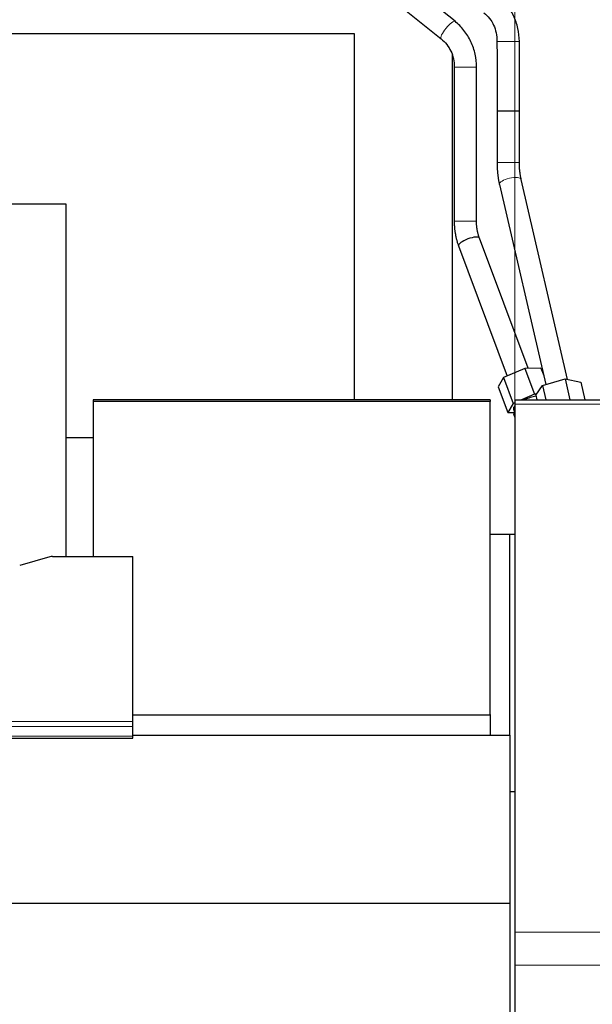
# Model space of a CAD drawing. Header units: inches. Extents: x 0 to 23760, y -13 to 16800.
# Tile 202 of 217: x 19815 to 20122, y 13640 to 14167. Entities that reach past the tile are written whole.
import ezdxf

# ---------------------------------------------------------------- set-up
doc = ezdxf.new("R2010")
doc.units = ezdxf.units.IN
doc.layers.add('254', color=7, linetype='Continuous', true_color=0xffffff)
doc.styles.add('latin_extended', font='simplex.shx')
doc.dimstyles.get("Standard").update_dxf_attribs({"dimtxt": 0.18, "dimasz": 0.18, "dimexe": 0.18, "dimexo": 0.0625, "dimgap": 0.09, "dimtad": 0, "dimtih": 1, "dimtoh": 1, "dimdec": 4, "dimzin": 0, "dimdsep": 46, "dimtxsty": 'Standard', "dimcen": 0.09, "dimadec": 0, "dimazin": 0, "dimtfac": 1, "dimtdec": 4, "dimtofl": 0, "dimtmove": 0, "dimatfit": 3, "dimfxl": 1, "dimtolj": 1, "dimtzin": 0, "dimarcsym": 0})

# ---------------------------------------------------------------- blocks, each defined once
blk = doc.blocks.new('_U7')
at = {"layer": '254', "color": 3, "linetype": 'Continuous', "lineweight": 13, "transparency": 16777216}
for p, q in [((20080.64, 12026.38), (20080.64, 15328.59)), ((20637.53, 14928.59), (20637.53, 15328.59)), ((20220.64, 15288.59), (20497.53, 15288.59))]:
    blk.add_line(p, q, dxfattribs=at)
at = {"layer": '254', "color": 3, "transparency": 16777216}
for points in [[(20220.64, 15311.92), (20220.64, 15265.25), (20080.64, 15288.59)], [(20497.53, 15265.25), (20497.53, 15311.92), (20637.53, 15288.59)]]:
    blk.add_solid(points, dxfattribs=at)
at = {"layer": 'Defpoints', "color": 0, "transparency": 16777216}
for p in [(20637.53, 15288.59), (20637.53, 14888.59), (20080.64, 11986.38)]:
    blk.add_point(p, dxfattribs=at)
at = {"layer": '254', "color": 2, "lineweight": 13, "transparency": 16777216, "insert": (20179.08, 15498.59), "char_height": 140, "attachment_point": 1, "style": 'latin_extended'}
blk.add_mtext('\\A1;557', dxfattribs=at)

msp = doc.modelspace()

# ---------------------------------------------------------------- linework, layer by layer
at = {"layer": '254', "color": 2, "linetype": 'Continuous', "lineweight": 25}
for p, q in [((20048.512, 14166.545), (19928.638, 14262.834)), ((19915.544, 14257.96), (20040.997, 14157.189)), ((19756.717, 14160.003), (19994.478, 14160.003)), ((19994.478, 14160.003), (19994.478, 13963.607)), ((20046.974, 14148.494), (20046.974, 13963.606)), ((20048.099, 14142.012), (20048.035, 14059.391)), ((20060.035, 14059.382), (20060.099, 14142.002)), ((20072.337, 14078.981), (20097.184, 13971.856)), ((20108.881, 13974.536), (20084.026, 14081.692)), ((19839.978, 14068.432), (19762.035, 14068.432)), ((19839.978, 13879.631), (19839.978, 14068.432)), ((20050.383, 14046.096), (20076.416, 13976.37)), ((20087.672, 13980.529), (20061.625, 14050.293)), ((20086.002, 13980.506), (20074.489, 13975.537)), ((20094.602, 13980.62), (20086.002, 13980.506)), ((20086.002, 13980.506), (20091.18, 13966.639)), ((20094.602, 13980.62), (20096.053, 13976.733)), ((20074.489, 13975.537), (20071.576, 13970.682)), ((20074.489, 13975.537), (20079.667, 13961.67)), ((20091.782, 13966.068), (20095.393, 13971.338)), ((20095.393, 13971.338), (20107.488, 13974.827)), ((20095.393, 13971.338), (20097.178, 13963.643)), ((20107.488, 13974.827), (20115.972, 13973.047)), ((20107.488, 13974.827), (20110.082, 13963.643)), ((20115.972, 13973.047), (20118.153, 13963.643)), ((20071.576, 13970.682), (20076.754, 13956.814)), ((20091.18, 13966.639), (20084.239, 13963.643)), ((20092.182, 13966.652), (20091.18, 13966.639)), ((20091.782, 13966.068), (20092.344, 13963.643)), ((19854.403, 13963.606), (19854.403, 13962.701)), ((20067.403, 13963.606), (19854.403, 13963.606)), ((20067.403, 13962.702), (19854.403, 13962.702)), ((19854.403, 13962.702), (19854.403, 13879.63)), ((20067.403, 13963.606), (20067.403, 13962.701)), ((20067.403, 13794.906), (20067.403, 13962.702)), ((20079.667, 13961.67), (20076.754, 13956.814)), ((20080.638, 13962.089), (20079.667, 13961.67)), ((20080.638, 13963.643), (20080.638, 13961.383)), ((20080.638, 13963.643), (20231.949, 13963.643)), ((20080.638, 13961.383), (20080.638, 13678.246)), ((20076.754, 13956.814), (20080.497, 13956.863)), ((20079.835, 13958.635), (20080.61, 13956.56)), ((20079.835, 13958.635), (20079.835, 13958.635)), ((20080.638, 13956.578), (20079.885, 13956.113)), ((20079.885, 13956.113), (20080.638, 13954.098)), ((19839.979, 13943.353), (19854.406, 13943.353)), ((20080.64, 13891.353), (20067.406, 13891.353)), ((20077.641, 13891.352), (20077.641, 13783.936)), ((19831.182, 13879.435), (19815.017, 13874.905)), ((19832.68, 13879.63), (19875.638, 13879.63)), ((19875.638, 13791.229), (19875.638, 13879.63)), ((19875.639, 13794.847), (20067.276, 13794.847)), ((20067.276, 13794.847), (20067.276, 13783.93)), ((20067.403, 13794.906), (20067.403, 13783.93)), ((19875.638, 13788.495), (19875.638, 13791.229)), ((19875.638, 13783.247), (19875.638, 13788.495)), ((19318.638, 13782.232), (19875.638, 13782.232)), ((19875.626, 13783.93), (20078.138, 13783.93)), ((19875.638, 13782.232), (19875.638, 13783.247)), ((20078.138, 13693.882), (20078.138, 13783.93)), ((20078.137, 13753.664), (20080.638, 13753.664)), ((18703.138, 13693.882), (20078.138, 13693.882)), ((20078.138, 13132.026), (20078.138, 13693.882)), ((20080.638, 13678.246), (20080.638, 13660.508)), ((20080.638, 13660.508), (20080.638, 13234.606))]:
    msp.add_line(p, q, dxfattribs=at)
at = {"layer": '254', "color": 110, "linetype": 'Continuous', "lineweight": 13}
for p, q in [((20080.638, 13961.383), (20244.658, 13961.383)), ((19318.638, 13791.229), (19875.638, 13791.229)), ((19318.638, 13788.495), (19875.638, 13788.495)), ((19318.638, 13783.247), (19875.638, 13783.247)), ((20080.638, 13678.246), (20441.138, 13678.246)), ((20080.638, 13660.508), (20441.138, 13660.508))]:
    msp.add_line(p, q, dxfattribs=at)
for centre, major_axis, ratio, start_param, end_param in [((20044.754, 14161.867), (-3.757, -4.678), 0.2355463, 3.1415927, 6.2722879), ((20077.016, 14155.794), (6, 0), 0.0000111, 0, 3.1415927), ((20054.099, 14142.007), (-6, 0.005), 0.0006232, 0.0000152, 3.1415932), ((20077.018, 14090.888), (6, 0), 0.0000081, 0, 3.1415927), ((20078.182, 14080.336), (5.845, 1.356), 0.3659717, 0.0000408, 3.1415352), ((20054.035, 14059.386), (-6, 0.005), 0.0006232, 0.0000339, 3.1415932)]:
    msp.add_ellipse(centre, major_axis=major_axis, ratio=ratio, start_param=start_param, end_param=end_param, dxfattribs=at)
at = {"layer": '254', "color": 2, "linetype": 'Continuous', "lineweight": 25}
for centre, major_axis, ratio, start_param, end_param in [((20077.017, 14118.353), (6, 0), 0.0000096, 0, 3.1415927), ((20056.004, 14048.195), (-5.621, -2.099), 0.2965214, 3.1415927, 6.2831853), ((20088.267, 13961.783), (-8.431, -3.148), 0.2965214, 4.1597392, 4.9026277), ((20088.267, 13961.783), (-8.431, -3.148), 0.2965214, 5.7204235, 6.2831853), ((19832.683, 13878.173), (-3, 0.002), 0.4856498, 4.7136997, 5.2369038), ((20071.582, 13792.917), (6, 0), 0.4617486, 2.3411462, 2.3712428)]:
    msp.add_ellipse(centre, major_axis=major_axis, ratio=ratio, start_param=start_param, end_param=end_param, dxfattribs=at)
for points, knots in [([(20083.016, 14155.794), (20082.99, 14158.166), (20082.46, 14162.858), (20080.139, 14169.681), (20076.421, 14175.782), (20073.206, 14179.079), (20071.43, 14180.541)], [0, 0, 0, 0, 0.2449858, 0.4988144, 0.7533411, 1, 1, 1, 1]), ([(20063.947, 14171.16), (20065.094, 14170.253), (20067.072, 14168.256), (20069.35, 14164.561), (20070.725, 14160.337), (20071.027, 14157.371), (20071.016, 14155.794)], [0, 0, 0, 0, 0.2553985, 0.4981837, 0.7420373, 1, 1, 1, 1]), ([(20060.099, 14142.002), (20060.075, 14144.348), (20059.548, 14148.99), (20057.231, 14155.738), (20053.517, 14161.785), (20050.299, 14165.073), (20048.522, 14166.536)], [0, 0, 0, 0, 0.2453075, 0.4993307, 0.753748, 1, 1, 1, 1]), ([(20040.987, 14157.197), (20042.147, 14156.282), (20044.142, 14154.283), (20046.435, 14150.619), (20047.811, 14146.462), (20048.111, 14143.554), (20048.099, 14142.012)], [0, 0, 0, 0, 0.2560869, 0.4989792, 0.7424731, 1, 1, 1, 1])]:
    msp.add_open_spline(points, degree=3, knots=knots, dxfattribs=at)
for points, degree in [([(20071.016, 14155.794), (20071.017, 14118.353)], 1), ([(20083.017, 14118.354), (20083.016, 14155.794)], 1), ([(20071.017, 14118.353), (20071.018, 14090.888)], 1), ([(20083.018, 14090.888), (20083.017, 14118.354)], 1), ([(20071.018, 14090.888), (20071.046, 14084.677), (20072.337, 14078.978)], 2), ([(20084.026, 14081.695), (20083.008, 14086.036), (20083.018, 14090.888)], 2), ([(20048.035, 14059.391), (20048.094, 14052.421), (20050.38, 14046.103)], 2), ([(20061.627, 14050.286), (20060.003, 14054.547), (20060.035, 14059.382)], 2)]:
    msp.add_open_spline(points, degree=degree, dxfattribs=at)

# ---------------------------------------------------------------- dimensions: what is measured, and where the dimension line sits
at = {"layer": '254', "color": 2, "linetype": 'Continuous', "lineweight": 13}
dim = msp.add_linear_dim(base=(20637.531, 15288.588), p1=(20080.638, 11986.377), p2=(20637.531, 14888.588), dimstyle='Standard', override={"dimscale": 40, "dimtxt": 3.5, "dimasz": 3.5, "dimexe": 1, "dimexo": 1, "dimgap": 1.75, "dimtad": 1, "dimtih": 1, "dimtoh": 0, "dimdec": 0, "dimlfac": 1, "dimzin": 8, "dimdsep": 46, "dimlunit": 2, "dimtxsty": 'latin_extended', "dimsah": 1, "dimse1": 0, "dimse2": 0, "dimsd1": 0, "dimsd2": 0, "dimclrd": 3, "dimclre": 3, "dimclrt": 2, "dimtol": 0, "dimtm": -0.1, "dimtfac": 0.714286, "dimtdec": 3, "dimtofl": 1, "dimtmove": 0, "dimtzin": 8, "dimlwd": 13, "dimlwe": 13}, dxfattribs=at)
dim.commit()
dim.dimension.update_dxf_attribs({"geometry": '_U7', "text_midpoint": (20359.084, 15288.588), "dimtype": 160})

doc.saveas('drawing.dxf')
